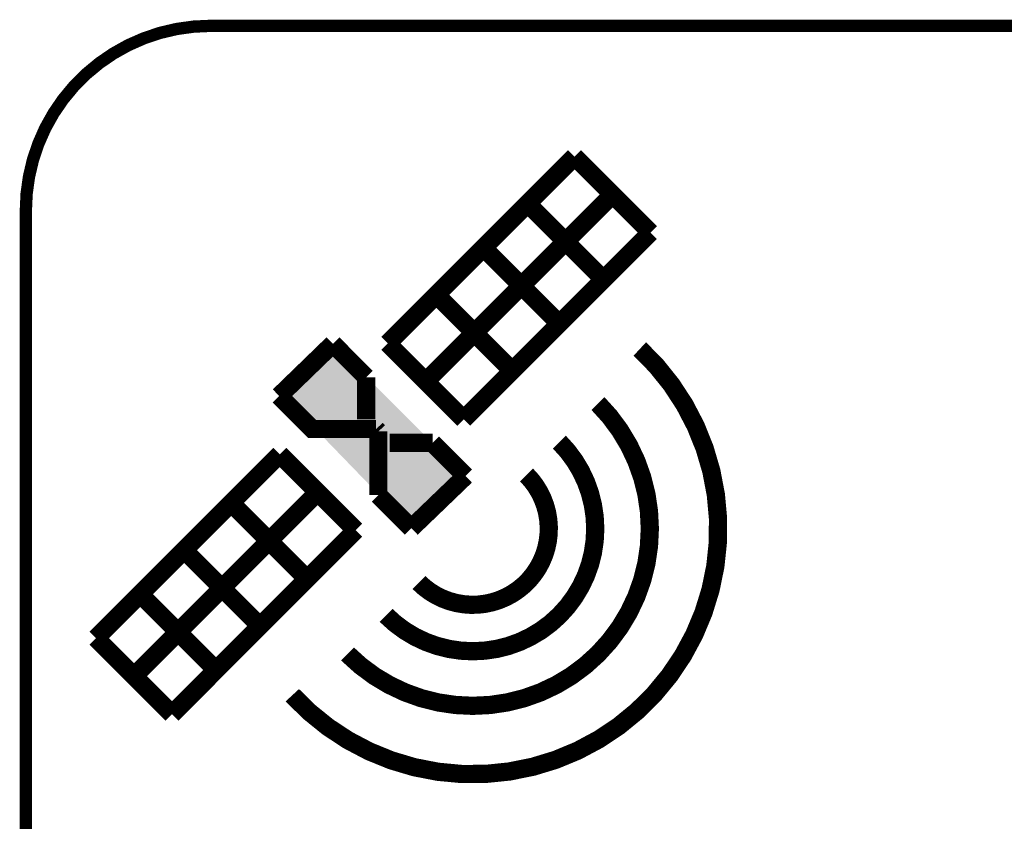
# Model space of a CAD drawing. Extents: x -1.3 to 24.2, y -3.9 to 39.2.
# Tile 18 of 21: x -1.3 to 10.8, y 29.3 to 39.2. Entities that reach past the tile are written whole.
import ezdxf

# ---------------------------------------------------------------- set-up
doc = ezdxf.new("R2010")
doc.units = 0
doc.layers.add('GNSS_MAX_3_CLICK_V100_GKO', color=9, linetype='CONTINUOUS')
doc.layers.add('GNSS_MAX_3_CLICK_V100_GTO', color=11, linetype='CONTINUOUS')

msp = doc.modelspace()

# ---------------------------------------------------------------- linework, layer by layer
at = {"layer": 'GNSS_MAX_3_CLICK_V100_GKO', "const_width": 0.1524}
msp.add_lwpolyline([(1.016, 39.116, 0.4142136), (-1.27, 36.83)], format="xyb", dxfattribs=at)
for points in [[(1.016, 39.116), (21.844, 39.116)], [(-1.27, -3.81), (-1.27, 36.83)]]:
    msp.add_lwpolyline(points, dxfattribs=at)
at = {"layer": 'GNSS_MAX_3_CLICK_V100_GTO', "const_width": 0.22606}
for points in [[(3.20802, 35.18662), (5.51942, 37.49802)], [(5.51942, 37.49802), (6.45922, 36.55822)], [(3.67792, 34.71672), (5.95122, 36.99002)], [(4.93776, 36.91636), (5.87756, 35.97656)], [(4.14782, 34.24682), (6.45922, 36.55822)], [(4.39166, 36.37026), (5.33146, 35.43046)], [(3.80746, 35.7886), (4.74726, 34.8488)], [(1.86436, 34.53638), (2.52984, 35.18154)], [(2.52984, 35.18154), (2.94132, 34.76752)], [(3.20802, 35.18662), (4.14782, 34.24682)], [(2.94132, 34.24682), (2.94132, 34.76752)], [(1.86436, 34.53638), (2.2733, 34.12744), (3.06324, 34.12744)], [(3.06324, 34.12744), (3.09118, 34.09696)], [(3.09118, 33.30956), (3.09118, 34.09696)], [(3.23342, 33.95472), (3.76174, 33.95472)], [(3.76174, 33.95472), (4.17068, 33.54578)], [(-0.40132, 31.53918), (1.87198, 33.81502)], [(1.87198, 33.81502), (2.81178, 32.87522)], [(3.50012, 32.90062), (4.17068, 33.54578)], [(0.06858, 31.06928), (2.34188, 33.34512)], [(3.09118, 33.30956), (3.50012, 32.90062)], [(1.27, 33.21304), (2.2098, 32.27324)], [(0.53848, 30.59938), (2.81178, 32.87522)], [(0.68834, 32.62884), (1.62814, 31.68904)], [(0.14224, 32.08528), (1.08204, 31.14548)], [(-0.40132, 31.53918), (0.53848, 30.59938)]]:
    msp.add_lwpolyline(points, dxfattribs=at)
for points in [[(2.02692, 30.83306, 1.0392077), (6.32714, 35.11804)], [(2.71018, 31.3436, 1), (5.80898, 34.4424)], [(3.1877, 31.82112, 1), (5.33146, 33.96488)], [(3.5941, 32.22752, 1), (4.92506, 33.55848)]]:
    msp.add_lwpolyline(points, format="xyb", dxfattribs=at)
at = {"layer": 'GNSS_MAX_3_CLICK_V100_GTO'}
for points in [[(1.912626, 34.561786), (2.532396, 35.184066), (3.154656, 34.561786), (2.532396, 35.184066)], [(1.89235, 34.561776), (1.912626, 34.561786), (3.154666, 34.561776), (3.154656, 34.561786)], [(2.875694, 33.54578), (1.89235, 34.561776), (4.170628, 33.54578), (3.154666, 34.561776)], [(2.8757, 33.545774), (2.875694, 33.54578), (4.147814, 33.545774), (4.170628, 33.54578)], [(3.500104, 32.900634), (2.8757, 33.545774), (3.500104, 32.900634), (4.147814, 33.545774)]]:
    msp.add_solid(points, dxfattribs=at)

doc.saveas('drawing.dxf')
